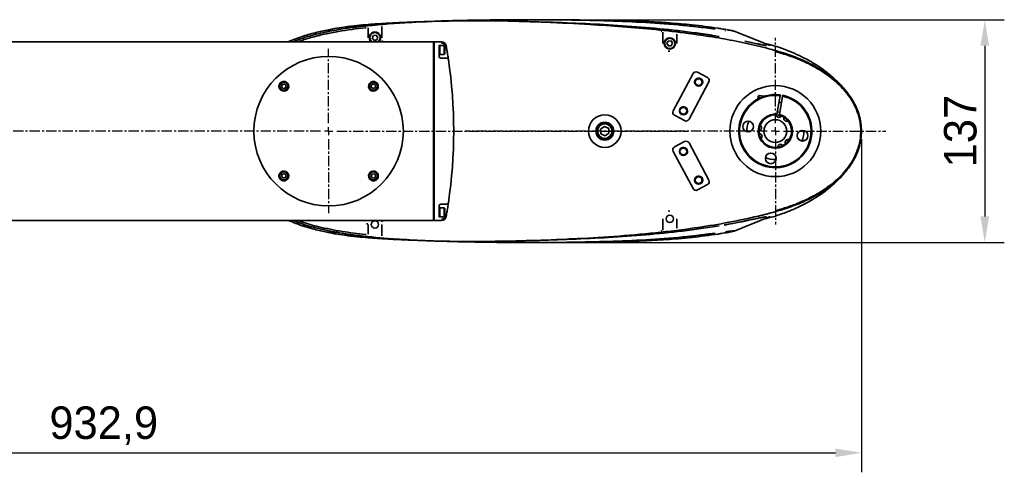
# Model space of a CAD drawing. Header units: millimetres. Extents: x -16 to 4241, y 0 to 4344.
# Tile 23 of 23: x 1677 to 2283, y 3622 to 3901. Entities that reach past the tile are written whole.
import ezdxf

# ---------------------------------------------------------------- set-up
doc = ezdxf.new("R2010")
doc.units = ezdxf.units.MM
doc.header["$PDSIZE"] = -1
doc.linetypes.add('CENTER', pattern=[10.16, 6.35, -1.27, 1.27, -1.27])
doc.layers.add('中心线层', color=4, linetype='CENTER')
doc.dimstyles.new('1比1', dxfattribs={"dimscale": 8, "dimtxt": 2.5, "dimasz": 2, "dimexe": 1.5, "dimexo": 0.625, "dimtad": 1, "dimtoh": 1, "dimdec": 1, "dimtxsty": 'Standard', "dimcen": 2.5, "dimclrd": 1, "dimclre": 1, "dimadec": 0, "dimazin": 0, "dimtfac": 1, "dimtdec": 1, "dimtmove": 0, "dimatfit": 3, "dimfxl": 1, "dimarcsym": 0})

# ---------------------------------------------------------------- blocks, each defined once
blk = doc.blocks.new('*D162')
at = {"color": 1, "lineweight": -2, "transparency": 16777216}
for p, q in [((2195.48, 3827.19), (2195.48, 3622.23)), ((1262.56, 3823.76), (1262.56, 3622.23)), ((1278.56, 3634.23), (2179.48, 3634.23))]:
    blk.add_line(p, q, dxfattribs=at)
at = {"color": 1, "transparency": 16777216}
for points in [[(1278.56, 3636.9), (1278.56, 3631.57), (1262.56, 3634.23)], [(2179.48, 3636.9), (2179.48, 3631.57), (2195.48, 3634.23)]]:
    blk.add_solid(points, dxfattribs=at)
at = {"layer": 'Defpoints', "color": 0, "transparency": 16777216}
for p in [(2195.48, 3832.19), (1262.56, 3828.76), (2195.48, 3634.23)]:
    blk.add_point(p, dxfattribs=at)
at = {"color": 0, "transparency": 16777216, "insert": (1729.02, 3650.9), "char_height": 20, "attachment_point": 5}
blk.add_mtext('932,9', dxfattribs=at)
blk = doc.blocks.new('*D163')
at = {"color": 1, "lineweight": -2, "transparency": 16777216}
for p, q in [((2012.98, 3900.7), (2283.42, 3900.7)), ((2271.42, 3884.7), (2271.42, 3779.69)), ((2012.98, 3763.69), (2283.42, 3763.69))]:
    blk.add_line(p, q, dxfattribs=at)
at = {"color": 1, "transparency": 16777216}
for points in [[(2268.75, 3884.7), (2274.09, 3884.7), (2271.42, 3900.7)], [(2268.75, 3779.69), (2274.09, 3779.69), (2271.42, 3763.69)]]:
    blk.add_solid(points, dxfattribs=at)
at = {"layer": 'Defpoints', "color": 0, "transparency": 16777216}
for p in [(2007.98, 3900.7), (2007.98, 3763.69), (2271.42, 3763.69)]:
    blk.add_point(p, dxfattribs=at)
at = {"color": 0, "transparency": 16777216, "insert": (2256.42, 3832.2), "char_height": 20, "attachment_point": 5, "rotation": 90}
blk.add_mtext('137', dxfattribs=at)

msp = doc.modelspace()

# ---------------------------------------------------------------- linework, layer by layer
at = {"color": 7, "linetype": 'Continuous', "lineweight": 35}
for p, q in [((1891.71, 3889.69), (1891.71, 3895.68)), ((1900.22, 3896.65), (1900.22, 3889.69)), ((2073.21, 3886.19), (2073.21, 3893.08)), ((2081.72, 3891.87), (2081.72, 3886.19)), ((2139.38, 3884.8), (2117.19, 3893.65)), ((1497.46, 3887.19), (1931.96, 3887.19)), ((1894.24, 3889.58), (1895, 3891.13)), ((1895.2, 3888.14), (1894.24, 3889.58)), ((1895, 3891.13), (1896.73, 3891.25)), ((1896.93, 3888.25), (1895.2, 3888.14)), ((1896.73, 3891.25), (1897.69, 3889.81)), ((1897.69, 3889.81), (1896.93, 3888.25)), ((1900.12, 3887.19), (1900.54, 3888.01)), ((1931.96, 3886.61), (1931.96, 3887.19)), ((1932.46, 3886.69), (1931.96, 3887.19)), ((1931.96, 3885), (1931.96, 3886.61)), ((1932.46, 3887.19), (1936.88, 3887.19)), ((1932.46, 3886.61), (1932.46, 3887.19)), ((1932.46, 3885), (1932.46, 3886.61)), ((2075.74, 3886.08), (2076.5, 3887.63)), ((2076.7, 3884.64), (2075.74, 3886.08)), ((2076.5, 3887.63), (2078.23, 3887.75)), ((2078.23, 3887.75), (2079.19, 3886.31)), ((2079.19, 3886.31), (2078.43, 3884.75)), ((1931.96, 3880.09), (1931.96, 3885)), ((1931.96, 3784.29), (1931.96, 3880.09)), ((1932.46, 3880.09), (1932.46, 3885)), ((1932.46, 3784.29), (1932.46, 3880.09)), ((1935.46, 3884.97), (1935.46, 3884.94)), ((1935.91, 3884.94), (1935.46, 3884.94)), ((1935.46, 3883.15), (1935.46, 3884.94)), ((1935.46, 3883.15), (1935.46, 3880.09)), ((1935.46, 3880.09), (1935.46, 3878.19)), ((1935.46, 3879.44), (1935.91, 3879.44)), ((1938.61, 3884.94), (1935.91, 3884.94)), ((1935.91, 3879.44), (1935.91, 3884.94)), ((1935.91, 3879.44), (1938.61, 3879.44)), ((1938.91, 3884.64), (1938.61, 3884.94)), ((1938.61, 3879.44), (1938.61, 3884.94)), ((1938.61, 3879.44), (1938.91, 3879.74)), ((1938.91, 3884.64), (1938.91, 3879.74)), ((1939.83, 3884.72), (1939.92, 3884.19)), ((2076.45, 3881.42), (2077.42, 3881.31)), ((2078.43, 3884.75), (2076.7, 3884.64)), ((2139.32, 3882.59), (2138.5, 3882.78)), ((1936.46, 3877.19), (1938.19, 3877.19)), ((2091.81, 3867.59), (2079.61, 3844.63)), ((2100.7, 3865.13), (2094.52, 3868.42)), ((1893.86, 3860.6), (1895.17, 3861.21)), ((1895.17, 3861.21), (1896.35, 3860.38)), ((2089.32, 3839.47), (2101.53, 3862.43)), ((1838.45, 3859.9), (1839.28, 3861.08)), ((1839.06, 3858.59), (1838.45, 3859.9)), ((1840.5, 3858.46), (1839.06, 3858.59)), ((1839.28, 3861.08), (1840.71, 3860.95)), ((1841.32, 3859.64), (1840.5, 3858.46)), ((1840.71, 3860.95), (1841.32, 3859.64)), ((1893.73, 3859.16), (1893.86, 3860.6)), ((1894.92, 3858.33), (1893.73, 3859.16)), ((1896.22, 3858.94), (1894.92, 3858.33)), ((1896.35, 3860.38), (1896.22, 3858.94)), ((2131.9, 3853.75), (2131.59, 3851.89)), ((2132.48, 3854.16), (2131.9, 3853.75)), ((2132.48, 3854.16), (2132.14, 3852.19)), ((2135.62, 3853.63), (2132.48, 3854.16)), ((2143.47, 3842.65), (2145.38, 3854)), ((2146.2, 3849.82), (2144.72, 3850.07)), ((2146.86, 3853.75), (2144.94, 3842.4)), ((2145.38, 3854), (2145.46, 3854.49)), ((2146.94, 3854.24), (2146.86, 3853.75)), ((2188.88, 3852.86), (2187.74, 3854.48)), ((2143.72, 3844.15), (2145.2, 3843.9)), ((2080.43, 3841.93), (2086.61, 3838.64)), ((2143.38, 3842.15), (2142.84, 3842.19)), ((2143.38, 3842.15), (2143.47, 3842.65)), ((2144.94, 3842.4), (2144.86, 3841.9)), ((2146.13, 3841.5), (2144.86, 3841.9)), ((2037.31, 3835.08), (2034.89, 3833.5)), ((2034.89, 3833.5), (2035.05, 3830.61)), ((2039.88, 3833.77), (2037.31, 3835.08)), ((2037.62, 3829.31), (2040.04, 3830.89)), ((2040.04, 3830.89), (2039.88, 3833.77)), ((2035.05, 3830.61), (2037.62, 3829.31)), ((2086.61, 3825.74), (2080.43, 3822.46)), ((2101.53, 3801.96), (2089.32, 3824.92)), ((2079.61, 3819.75), (2091.81, 3796.79)), ((2142.46, 3814.69), (2142.86, 3814.7)), ((2187.68, 3809.84), (2188.85, 3811.48)), ((1838.58, 3804.01), (1838.7, 3805.44)), ((1839.76, 3803.18), (1838.58, 3804.01)), ((1838.7, 3805.44), (1840.01, 3806.05)), ((1841.07, 3803.79), (1839.76, 3803.18)), ((1840.01, 3806.05), (1841.19, 3805.23)), ((1841.19, 3805.23), (1841.07, 3803.79)), ((1893.6, 3804.74), (1894.43, 3805.92)), ((1894.21, 3803.43), (1893.6, 3804.74)), ((1895.65, 3803.31), (1894.21, 3803.43)), ((1894.43, 3805.92), (1895.87, 3805.8)), ((1896.48, 3804.49), (1895.65, 3803.31)), ((1895.87, 3805.8), (1896.48, 3804.49)), ((2094.52, 3795.97), (2100.7, 3799.25)), ((1931.96, 3779.39), (1931.96, 3784.29)), ((1932.46, 3779.39), (1932.46, 3784.29)), ((1935.46, 3786.19), (1935.46, 3784.29)), ((1935.91, 3784.94), (1935.46, 3784.94)), ((1935.46, 3784.29), (1935.46, 3781.23)), ((1938.61, 3784.94), (1935.91, 3784.94)), ((1935.91, 3779.44), (1935.91, 3784.94)), ((1938.19, 3787.19), (1936.46, 3787.19)), ((1938.91, 3784.64), (1938.61, 3784.94)), ((1938.61, 3779.44), (1938.61, 3784.94)), ((1938.91, 3784.64), (1938.91, 3779.74)), ((2077.46, 3783.07), (2076.4, 3782.95)), ((1931.96, 3777.19), (1497.46, 3777.19)), ((1842.71, 3777.19), (1842.92, 3777.09)), ((1900.54, 3776.37), (1900.07, 3777.19)), ((1931.96, 3777.78), (1931.96, 3779.39)), ((1931.96, 3777.19), (1931.96, 3777.78)), ((1931.96, 3777.19), (1932.46, 3777.69)), ((1932.46, 3777.78), (1932.46, 3779.39)), ((1932.46, 3777.19), (1932.46, 3777.78)), ((1936.88, 3777.19), (1932.46, 3777.19)), ((1935.46, 3779.44), (1935.46, 3781.23)), ((1935.46, 3779.44), (1935.91, 3779.44)), ((1935.46, 3779.44), (1935.46, 3779.41)), ((1935.91, 3779.44), (1938.61, 3779.44)), ((1938.61, 3779.44), (1938.91, 3779.74)), ((1939.92, 3780.2), (1939.83, 3779.67)), ((2073.21, 3771.29), (2073.21, 3778.19)), ((2081.72, 3778.19), (2081.72, 3772.5)), ((2117.19, 3770.73), (2139.38, 3779.58)), ((2138.44, 3781.59), (2139.32, 3781.8)), ((1891.2, 3775.64), (1891.14, 3774.69)), ((1891.71, 3768.69), (1891.71, 3774.69)), ((1900.22, 3774.69), (1900.22, 3767.72))]:
    msp.add_line(p, q, dxfattribs=at)
at = {"color": 7, "linetype": 'Continuous', "lineweight": 35, "flags": 128}
for points in [[(2143.38, 3842.15), (2144.36, 3842.01), (2144.86, 3841.9)], [(1890.22, 3768.54), (1890.43, 3768.54), (1890.62, 3768.58)]]:
    msp.add_lwpolyline(points, dxfattribs=at)
at = {"color": 7, "linetype": 'Continuous', "lineweight": 35}
for centre, radius in [((2077.46, 3886.19), 3.5), ((2077.46, 3886.19), 3.15), ((1867.46, 3832.19), 46), ((1839.89, 3859.77), 2.75), ((1839.89, 3859.77), 2.45), ((1895.04, 3859.77), 2.75), ((1895.04, 3859.77), 2.45), ((2095.26, 3862.36), 2.5), ((2095.26, 3862.36), 2.1), ((2142.46, 3832.19), 28), ((2085.87, 3844.7), 2.5), ((2085.87, 3844.7), 2.1), ((2037.46, 3832.19), 10), ((2037.46, 3832.19), 5.5), ((2037.46, 3832.19), 5), ((2125.7, 3835.02), 3.3), ((2142.46, 3832.19), 7), ((2037.46, 3832.19), 4.5), ((2159.23, 3829.37), 3.3), ((2085.87, 3819.68), 2.5), ((2085.87, 3819.68), 2.1), ((2139.64, 3815.43), 3.3), ((1839.89, 3804.62), 2.75), ((1839.89, 3804.62), 2.45), ((1895.04, 3804.62), 2.75), ((1895.04, 3804.62), 2.45), ((2095.26, 3802.03), 2.5), ((2095.26, 3802.03), 2.1), ((1895.96, 3774.69), 2.25), ((2077.46, 3778.19), 2.25)]:
    msp.add_circle(centre, radius, dxfattribs=at)
for centre, radius, start, end in [((1890.32, 3894.83), 1, 71.60348, 96.07609), ((1895.96, 3889.69), 3.5, 314.41531, 225.58469), ((1895.96, 3889.69), 3.15, 307.472, 232.528), ((2071.99, 3892.65), 1, 59.64716, 83.89113), ((1936.88, 3884.19), 3, 10.08356, 90), ((1644.46, 3832.19), 300, 9.91521, 9.98084), ((1644.46, 3832.19), 300, 9.62646, 9.91521), ((1936.46, 3878.19), 1, 180, 270), ((1940.21, 3876.19), 1, 8.46222, 90), ((1644.46, 3832.19), 300, 351.53778, 8.46222), ((2093.58, 3866.65), 2, 62, 152), ((1839.89, 3859.77), 3, 192.95804, 77.04196), ((1895.04, 3859.77), 3, 102.95804, 347.04196), ((2095.26, 3862.36), 2.5, 0, 130.99498), ((2095.26, 3862.36), 2.1, 0, 130.99498), ((2095.26, 3862.36), 2.1, 310.99498, 0), ((2095.26, 3862.36), 2.5, 310.99498, 0), ((2099.76, 3863.37), 2, 332, 62), ((2142.46, 3832.19), 22.5, 82.3414, 78.52097), ((2142.46, 3832.19), 22, 82.38483, 78.47754), ((2081.37, 3843.7), 2, 152, 242), ((2085.87, 3844.7), 2.5, 0, 130.99498), ((2085.87, 3844.7), 2.1, 0, 130.99498), ((2085.87, 3844.7), 2.1, 310.99498, 0), ((2085.87, 3844.7), 2.5, 310.99498, 0), ((2087.55, 3840.41), 2, 242, 332), ((2142.46, 3832.19), 17.5, 159.57945, 181.28292), ((2142.46, 3832.19), 10.5, 84.52723, 76.33514), ((2142.46, 3832.19), 10, 87.83517, 158.47489), ((2144.62, 3842.47), 1.8, 189.06367, 327.24646), ((2142.46, 3832.19), 10, 57.8351, 68.47495), ((2149.47, 3840.01), 1.8, 159.0636, 297.24639), ((2142.46, 3832.19), 10, 38.47488, 57.8351), ((2142.46, 3832.19), 10, 327.83517, 38.47488), ((2142.46, 3832.19), 10, 177.8351, 188.47496), ((2142.46, 3832.19), 10, 158.47489, 177.8351), ((2132.19, 3834.35), 1.8, 279.0636, 57.24639), ((2142.46, 3832.19), 17.5, 339.57945, 1.28292), ((2087.55, 3823.98), 2, 28, 118), ((2142.46, 3832.19), 10, 188.47496, 207.83517), ((2132.49, 3828.92), 1.8, 309.06367, 87.24646), ((2142.46, 3832.19), 10, 207.83517, 278.47489), ((2150.29, 3825.19), 1.8, 69.06367, 207.24646), ((2142.46, 3832.19), 10, 308.47496, 327.83517), ((2081.37, 3820.69), 2, 118, 208), ((2085.87, 3819.68), 2.5, 0, 130.99498), ((2085.87, 3819.68), 2.1, 0, 130.99498), ((2085.87, 3819.68), 2.1, 310.99498, 0), ((2085.87, 3819.68), 2.5, 310.99498, 0), ((2145.74, 3822.22), 1.8, 39.0636, 177.24639), ((2142.46, 3832.19), 10, 278.47489, 297.83511), ((2142.46, 3832.19), 10, 297.8351, 308.47496), ((2142.46, 3832.19), 17.5, 249.57945, 270), ((1839.89, 3804.62), 3, 282.95804, 167.04196), ((1895.04, 3804.62), 3, 12.95804, 257.04196), ((2095.26, 3802.03), 2.5, 0, 130.99498), ((2095.26, 3802.03), 2.1, 0, 130.99498), ((2095.26, 3802.03), 2.1, 310.99498, 0), ((2095.26, 3802.03), 2.5, 310.99498, 0), ((2099.76, 3801.02), 2, 298, 28), ((2093.58, 3797.73), 2, 208, 298), ((1936.46, 3786.19), 1, 90, 180), ((1940.21, 3788.19), 1, 270, 351.53778), ((1936.88, 3780.19), 3, 270, 349.91644), ((1644.46, 3832.19), 300, 350.01916, 350.08479), ((1644.46, 3832.19), 300, 350.08479, 350.37354), ((2071.99, 3771.72), 1, 276.10886, 300.28763)]:
    msp.add_arc(centre, radius, start, end, dxfattribs=at)
for centre, start_param, end_param in [((1934.46, 3884.97), 4.712389, 4.909785), ((1934.46, 3779.41), 4.514993, 4.712389)]:
    msp.add_ellipse(centre, major_axis=(0, 1.06), ratio=0.944263, start_param=start_param, end_param=end_param, dxfattribs=at)
for points, knots in [([(2195.48, 3832.18), (2195.37, 3834.21), (2195.15, 3838.27), (2193.5, 3844.16), (2190.98, 3849.69), (2187.66, 3854.84), (2183.66, 3859.56), (2179.1, 3863.84), (2173.19, 3868.39), (2165.77, 3872.9), (2156.79, 3877.08), (2145.86, 3880.93), (2133.06, 3884.43), (2118.44, 3887.64), (2103.69, 3890.21), (2087.12, 3892.62), (2068.73, 3894.78), (2048.52, 3896.53), (2026.1, 3897.99), (2001.5, 3899.26), (1974.7, 3900.1), (1947.89, 3900.21), (1921.1, 3899.4), (1899.55, 3897.87), (1883.24, 3896.13), (1872.13, 3894.51), (1861.15, 3892.21), (1852.26, 3889.86), (1847.22, 3887.83), (1845.64, 3887.19)], [0, 0, 0, 0, 0.016112, 0.032233, 0.048255, 0.06429, 0.080788, 0.097349, 0.113878, 0.140019, 0.166262, 0.192463, 0.232073, 0.271729, 0.311425, 0.351087, 0.404854, 0.458637, 0.512417, 0.583446, 0.654537, 0.725609, 0.796623, 0.867588, 0.897273, 0.927079, 0.956838, 0.986466, 1, 1, 1, 1]), ([(1930.29, 3899.72), (1928.95, 3899.67), (1926.34, 3899.59), (1922.67, 3899.46), (1919.45, 3899.33), (1916.8, 3899.22), (1914.58, 3899.13), (1912.54, 3899.04), (1909.98, 3898.92), (1906.7, 3898.76), (1902.5, 3898.54), (1897.41, 3898.23), (1891.42, 3897.81), (1884.55, 3897.18), (1877.66, 3896.41), (1873.09, 3895.64), (1871.1, 3895.3)], [0, 0, 0, 0, 0.06505, 0.126327, 0.178825, 0.222707, 0.258264, 0.292407, 0.333635, 0.389964, 0.461374, 0.547844, 0.649355, 0.76592, 0.897642, 1, 1, 1, 1]), ([(1878.04, 3895.92), (1877.99, 3895.91), (1877.9, 3895.9), (1877.78, 3895.89), (1877.7, 3895.88), (1877.66, 3895.87), (1877.66, 3895.87), (1877.66, 3895.87), (1877.68, 3895.88), (1877.72, 3895.89), (1877.8, 3895.9), (1877.92, 3895.92), (1878.19, 3895.96), (1879.14, 3896.1), (1880.8, 3896.33), (1883.05, 3896.61), (1885.04, 3896.83), (1886.71, 3897), (1888.61, 3897.19), (1891.09, 3897.44), (1895.68, 3897.86), (1903.92, 3898.48), (1916.25, 3899.22), (1925.95, 3899.56), (1931.06, 3899.74)], [0, 0, 0, 0, 0.003311, 0.005547, 0.007616, 0.008437, 0.008979, 0.00952, 0.010349, 0.01117, 0.013266, 0.015399, 0.018708, 0.02974, 0.070222, 0.112258, 0.154348, 0.181686, 0.208931, 0.263035, 0.317443, 0.464482, 0.718108, 1, 1, 1, 1]), ([(2105.39, 3894.97), (2103.5, 3895.22), (2099.72, 3895.72), (2092.13, 3896.63), (2078.86, 3897.97), (2059.86, 3899.3), (2037.02, 3900.18), (2014.15, 3900.64), (1989.61, 3900.81), (1963.42, 3900.62), (1937.71, 3900.07), (1916.86, 3899.25), (1903.01, 3898.42), (1895.26, 3897.82), (1890.95, 3897.43), (1887.98, 3897.13), (1885.46, 3896.88), (1883.06, 3896.61), (1880.81, 3896.33), (1879.14, 3896.1), (1878.2, 3895.96), (1877.95, 3895.92), (1877.89, 3895.91), (1877.89, 3895.91)], [0, 0, 0, 0, 0.025085, 0.050196, 0.100435, 0.20055, 0.300677, 0.401021, 0.501365, 0.623404, 0.745472, 0.839527, 0.897748, 0.928141, 0.941505, 0.954903, 0.966825, 0.976702, 0.986882, 0.996529, 0.999158, 0.999947, 1, 1, 1, 1]), ([(1920.15, 3899.15), (1918.3, 3899.09), (1914.06, 3898.96), (1907.41, 3898.56), (1902.6, 3898.24), (1897.02, 3897.82), (1893.81, 3897.55), (1888.41, 3897.02), (1886.16, 3896.79), (1883.14, 3896.43), (1881.43, 3896.23), (1879.52, 3895.96), (1878.45, 3895.8), (1878.18, 3895.76)], [0, 0, 0, 0, 0.130983, 0.302068, 0.473214, 0.473262, 0.700436, 0.702131, 0.858386, 0.861726, 0.919949, 0.980261, 1, 1, 1, 1]), ([(1936.34, 3899.95), (1936.58, 3899.96), (1945.84, 3900.33), (1964.15, 3900.61), (1989.84, 3900.81), (2014.12, 3900.69), (2036.99, 3900.29), (2059.84, 3899.36), (2077.58, 3898.11), (2090.23, 3896.87), (2097.82, 3896.01), (2102.86, 3895.35), (2105.38, 3895.02)], [0, 0, 0, 0, 0.00421, 0.164333, 0.324457, 0.459532, 0.59464, 0.729703, 0.864718, 0.909829, 0.954942, 1, 1, 1, 1]), ([(1986.19, 3899.63), (1988.86, 3899.59), (1999.14, 3899.43), (2017.02, 3898.76), (2039.85, 3897.71), (2062.64, 3896.09), (2085.37, 3893.91), (2100.42, 3891.64), (2107.93, 3890.51)], [0, 0, 0, 0, 0.065434, 0.252432, 0.439474, 0.62646, 0.813383, 1, 1, 1, 1]), ([(2077.49, 3898.8), (2076.62, 3898.87), (2074.12, 3899.05), (2070.35, 3899.27), (2066.56, 3899.48), (2063.71, 3899.61), (2061.4, 3899.72), (2059.08, 3899.81), (2056.3, 3899.92), (2052.89, 3900.04), (2048.86, 3900.16), (2044.17, 3900.27), (2039.12, 3900.37), (2033.98, 3900.46), (2029.01, 3900.52), (2024.22, 3900.57), (2019.83, 3900.61), (2016.03, 3900.64), (2012.99, 3900.67), (2010.38, 3900.68), (2007.65, 3900.7), (2004.42, 3900.71), (2000.18, 3900.72), (1996.94, 3900.73), (1994.96, 3900.73), (1994.89, 3900.73)], [0, 0, 0, 0, 0.030217, 0.08654, 0.130238, 0.161343, 0.185226, 0.210621, 0.243725, 0.284599, 0.333294, 0.389656, 0.454549, 0.51808, 0.580352, 0.641463, 0.7012, 0.752273, 0.789629, 0.817926, 0.849495, 0.887365, 0.931689, 0.997579, 1, 1, 1, 1]), ([(2107.93, 3890.46), (2100.41, 3891.6), (2085.37, 3893.87), (2062.65, 3896.02), (2034.78, 3897.95), (2014.46, 3898.69), (2001.75, 3899.16)], [0, 0, 0, 0, 0.213851, 0.427888, 0.64195, 1, 1, 1, 1]), ([(2107.2, 3895.52), (2101.84, 3896.28), (2092.07, 3897.68), (2082.02, 3898.42), (2077.49, 3898.76)], [0, 0, 0, 0, 0.549299, 1, 1, 1, 1]), ([(1869.12, 3894.85), (1868.93, 3894.83), (1865.98, 3894.35), (1860.14, 3893.04), (1851.46, 3890.72), (1845.72, 3888.43), (1842.77, 3887.24)], [0, 0, 0, 0, 0.02047, 0.326935, 0.65299, 1, 1, 1, 1]), ([(1848.48, 3887.19), (1851.16, 3888.08), (1856.59, 3889.88), (1864.98, 3891.91), (1876.19, 3894.11), (1884.65, 3895.15), (1890.22, 3895.83)], [0, 0, 0, 0, 0.198128, 0.401986, 0.605883, 1, 1, 1, 1]), ([(1869.12, 3894.85), (1869.51, 3894.97), (1870.38, 3895.24), (1871.55, 3895.47), (1872.44, 3895.52), (1872.51, 3895.53)], [0, 0, 0, 0, 0.423744, 0.95345, 1, 1, 1, 1]), ([(2111.11, 3894.88), (2110.47, 3894.99), (2109.2, 3895.2), (2107.87, 3895.41), (2107.2, 3895.52)], [0, 0, 0, 0, 0.500486, 1, 1, 1, 1]), ([(2112.41, 3894.65), (2112.2, 3894.69), (2111.77, 3894.76), (2111.33, 3894.84), (2111.11, 3894.88)], [0, 0, 0, 0, 0.500232, 1, 1, 1, 1]), ([(2111.85, 3894.14), (2111.72, 3894.15), (2111.58, 3894.17), (2111.43, 3894.19), (2111.41, 3894.19)], [0, 0, 0, 0, 0.862053, 1, 1, 1, 1]), ([(2117.2, 3893.64), (2117.1, 3893.67), (2116.83, 3893.75), (2116.1, 3893.92), (2115.02, 3894.16), (2113.91, 3894.37), (2113.12, 3894.52), (2112.84, 3894.57)], [0, 0, 0, 0, 0.127074, 0.351518, 0.580631, 0.851122, 1, 1, 1, 1]), ([(2117.05, 3893.68), (2117.08, 3893.67), (2117.18, 3893.65), (2117.19, 3893.64), (2117.2, 3893.63)], [0, 0, 0, 0, 0.358891, 1, 1, 1, 1]), ([(1842.92, 3887.3), (1842.9, 3887.3), (1842.84, 3887.29), (1842.8, 3887.25), (1842.77, 3887.23)], [0, 0, 0, 0, 0.320341, 1, 1, 1, 1]), ([(1937.01, 3886.35), (1937.35, 3886.32), (1938.02, 3886.26), (1938.91, 3885.75), (1939.59, 3885), (1939.89, 3884.31), (1939.97, 3883.91), (1939.98, 3883.85)], [0, 0, 0, 0, 0.237122, 0.473399, 0.711692, 0.954025, 1, 1, 1, 1]), ([(2123.74, 3887.53), (2124.99, 3887.27), (2127.5, 3886.74), (2130.78, 3886.05), (2133.52, 3885.49), (2135.46, 3885.1), (2136.5, 3884.91), (2136.91, 3884.84)], [0, 0, 0, 0, 0.262232, 0.529975, 0.705338, 0.884828, 1, 1, 1, 1]), ([(2136.95, 3884.82), (2136.54, 3884.89), (2135.51, 3885.08), (2133.58, 3885.46), (2130.86, 3886.02), (2127.55, 3886.71), (2125.02, 3887.23), (2123.74, 3887.5)], [0, 0, 0, 0, 0.115249, 0.290375, 0.470181, 0.73188, 1, 1, 1, 1]), ([(2187.49, 3854.83), (2187.29, 3855.11), (2186.52, 3856.21), (2185.01, 3858.04), (2183.18, 3860.13), (2181.38, 3862.01), (2179.73, 3863.63), (2177.66, 3865.52), (2175, 3867.76), (2171.25, 3870.6), (2167.09, 3873.37), (2162.59, 3876), (2158.43, 3878.14), (2155.2, 3879.64), (2152.18, 3880.94), (2148.73, 3882.31), (2144.23, 3883.9), (2139.66, 3885.33), (2136.57, 3886.1), (2135.41, 3886.38)], [0, 0, 0, 0, 0.02469, 0.096514, 0.152423, 0.19286, 0.227366, 0.262509, 0.336245, 0.418783, 0.505698, 0.587772, 0.660119, 0.720448, 0.757966, 0.808987, 0.873733, 0.952605, 1, 1, 1, 1]), ([(1940.24, 3882.36), (1940.35, 3881.68), (1940.58, 3880.31), (1940.87, 3878.49), (1941.08, 3877.13), (1941.18, 3876.43), (1941.19, 3876.37), (1941.2, 3876.34)], [0, 0, 0, 0, 0.218544, 0.436999, 0.653535, 0.86724, 1, 1, 1, 1]), ([(2156.69, 3876.95), (2156.58, 3877), (2155.56, 3877.46), (2153.58, 3878.18), (2150.77, 3879.21), (2147.92, 3880.15), (2145.16, 3881), (2142.29, 3881.8), (2140.37, 3882.31), (2139.32, 3882.59)], [0, 0, 0, 0, 0.020648, 0.182305, 0.346796, 0.511255, 0.673989, 0.821398, 1, 1, 1, 1]), ([(2142.55, 3881.15), (2145.35, 3880.33), (2150.96, 3878.7), (2159.12, 3875.5), (2166.99, 3871.64), (2172.45, 3868.22), (2176.95, 3864.92), (2180.62, 3861.88), (2184.98, 3857.43), (2188.79, 3852.48), (2191.86, 3847.02), (2193.75, 3841.93), (2194.7, 3837.47), (2195.02, 3834.47), (2195.05, 3832.71), (2195.06, 3832.18)], [0, 0, 0, 0, 0.113673, 0.227759, 0.341583, 0.454898, 0.478408, 0.559212, 0.640198, 0.720828, 0.802003, 0.883099, 0.931328, 0.979552, 1, 1, 1, 1]), ([(1938.19, 3877.19), (1938.34, 3877.19), (1938.72, 3877.19), (1939.29, 3877.19), (1939.8, 3877.19), (1940.14, 3877.19), (1940.19, 3877.19), (1940.21, 3877.19)], [0, 0, 0, 0, 0.148777, 0.363742, 0.5765, 0.788232, 1, 1, 1, 1]), ([(1837.27, 3861.23), (1837.22, 3861.14), (1837.01, 3860.74), (1836.84, 3860.03), (1836.92, 3859.39), (1836.96, 3859.1)], [0, 0, 0, 0, 0.150069, 0.616115, 1, 1, 1, 1]), ([(1838.42, 3862.39), (1838.38, 3862.37), (1838.13, 3862.22), (1837.68, 3861.87), (1837.41, 3861.45), (1837.27, 3861.23)], [0, 0, 0, 0, 0.081559, 0.540661, 1, 1, 1, 1]), ([(1840.56, 3862.69), (1840.29, 3862.74), (1839.98, 3862.78), (1839.38, 3862.74), (1838.93, 3862.65), (1838.55, 3862.45), (1838.42, 3862.39)], [0, 0, 0, 0, 0.361408, 0.406633, 0.810418, 1, 1, 1, 1]), ([(1896.51, 3862.39), (1896.41, 3862.44), (1896.01, 3862.64), (1895.3, 3862.82), (1894.66, 3862.73), (1894.37, 3862.69)], [0, 0, 0, 0, 0.150069, 0.616115, 1, 1, 1, 1]), ([(1897.66, 3861.23), (1897.64, 3861.27), (1897.49, 3861.52), (1897.14, 3861.97), (1896.72, 3862.25), (1896.51, 3862.39)], [0, 0, 0, 0, 0.081559, 0.540661, 1, 1, 1, 1]), ([(1897.96, 3859.1), (1898.01, 3859.37), (1898.05, 3859.68), (1898.01, 3860.27), (1897.92, 3860.73), (1897.72, 3861.11), (1897.66, 3861.23)], [0, 0, 0, 0, 0.361408, 0.406633, 0.810418, 1, 1, 1, 1]), ([(2195.48, 3832.19), (2195.41, 3833.86), (2195.26, 3837.22), (2194.24, 3841.59), (2192.96, 3845.29), (2191.56, 3848.36), (2190.2, 3850.9), (2189.19, 3852.34), (2188.83, 3852.83)], [0, 0, 0, 0, 0.227537, 0.457786, 0.608078, 0.760872, 0.917292, 1, 1, 1, 1]), ([(1845.63, 3777.19), (1847.27, 3776.53), (1852.42, 3774.46), (1861.49, 3772.1), (1872.62, 3769.81), (1886.82, 3767.77), (1904.05, 3766.02), (1924.31, 3764.78), (1944.61, 3764.25), (1964.92, 3764.25), (1987.03, 3764.69), (2010.96, 3765.48), (2036.68, 3766.83), (2062.35, 3768.88), (2085.76, 3771.51), (2106.87, 3774.68), (2122.82, 3777.82), (2135.83, 3780.81), (2145.91, 3783.53), (2155.78, 3786.9), (2164.74, 3790.95), (2172.7, 3795.63), (2178.86, 3800.27), (2183.75, 3804.94), (2187.52, 3809.38), (2190.79, 3814.34), (2193.35, 3819.83), (2195.13, 3825.85), (2195.36, 3830.05), (2195.48, 3832.18)], [0, 0, 0, 0, 0.0140389, 0.0441365, 0.0743156, 0.1044187, 0.1581619, 0.2119411, 0.2657664, 0.3196077, 0.3734029, 0.4416573, 0.509934, 0.5781887, 0.6464134, 0.6971737, 0.7479287, 0.7755835, 0.8032964, 0.8309188, 0.8584496, 0.881334, 0.9041999, 0.9195967, 0.9350299, 0.9503963, 0.9667144, 0.9830187, 1, 1, 1, 1]), ([(2195.06, 3832.18), (2195.04, 3831.47), (2195, 3829.35), (2194.53, 3825.85), (2193.3, 3821), (2191.04, 3815.67), (2187.69, 3810.33), (2183.82, 3805.67), (2179.63, 3801.62), (2174.59, 3797.59), (2168.64, 3793.71), (2161.77, 3790.1), (2154.63, 3787.06), (2148.19, 3784.82), (2144.13, 3783.67), (2142.55, 3783.22)], [0, 0, 0, 0, 0.027687, 0.082534, 0.137393, 0.222085, 0.30687, 0.382211, 0.457816, 0.533281, 0.633644, 0.734394, 0.835327, 0.935941, 1, 1, 1, 1]), ([(2188.81, 3811.51), (2189.16, 3812.01), (2190.51, 3813.91), (2192.32, 3817.49), (2194.12, 3822.23), (2195.26, 3827.15), (2195.41, 3830.52), (2195.48, 3832.19)], [0, 0, 0, 0, 0.08362, 0.316558, 0.54258, 0.772649, 1, 1, 1, 1]), ([(2135.38, 3777.99), (2136.43, 3778.25), (2139.29, 3778.95), (2143.51, 3780.25), (2147.7, 3781.69), (2150.88, 3782.91), (2153.39, 3783.95), (2157.2, 3785.63), (2162.19, 3788.12), (2167.74, 3791.41), (2172.29, 3794.53), (2175.2, 3796.8), (2177.15, 3798.45), (2178.21, 3799.37), (2179.44, 3800.5), (2180.88, 3801.87), (2182.65, 3803.67), (2184.66, 3805.92), (2186.27, 3807.83), (2187.1, 3809.03), (2187.29, 3809.29)], [0, 0, 0, 0, 0.042433, 0.115873, 0.175537, 0.222163, 0.261739, 0.300356, 0.410319, 0.51197, 0.604509, 0.69161, 0.714216, 0.737208, 0.763151, 0.800078, 0.848583, 0.908595, 0.979963, 1, 1, 1, 1]), ([(1836.96, 3805.29), (1836.92, 3805.01), (1836.87, 3804.71), (1836.91, 3804.11), (1837.01, 3803.66), (1837.21, 3803.27), (1837.27, 3803.15)], [0, 0, 0, 0, 0.361408, 0.406633, 0.810418, 1, 1, 1, 1]), ([(1837.27, 3803.15), (1837.29, 3803.11), (1837.44, 3802.86), (1837.79, 3802.41), (1838.21, 3802.14), (1838.42, 3802)], [0, 0, 0, 0, 0.081559, 0.540661, 1, 1, 1, 1]), ([(1838.42, 3802), (1838.52, 3801.95), (1838.92, 3801.74), (1839.63, 3801.56), (1840.27, 3801.65), (1840.56, 3801.69)], [0, 0, 0, 0, 0.150069, 0.616115, 1, 1, 1, 1]), ([(1894.37, 3801.69), (1894.64, 3801.65), (1894.95, 3801.6), (1895.54, 3801.64), (1896, 3801.74), (1896.38, 3801.94), (1896.51, 3802)], [0, 0, 0, 0, 0.361408, 0.406633, 0.810418, 1, 1, 1, 1]), ([(1896.51, 3802), (1896.54, 3802.02), (1896.79, 3802.16), (1897.24, 3802.52), (1897.52, 3802.94), (1897.66, 3803.15)], [0, 0, 0, 0, 0.081559, 0.540661, 1, 1, 1, 1]), ([(1897.66, 3803.15), (1897.71, 3803.25), (1897.91, 3803.65), (1898.09, 3804.35), (1898, 3805), (1897.96, 3805.29)], [0, 0, 0, 0, 0.150069, 0.616115, 1, 1, 1, 1]), ([(1940.21, 3787.19), (1940.2, 3787.19), (1940.18, 3787.19), (1939.94, 3787.19), (1939.48, 3787.19), (1938.87, 3787.19), (1938.42, 3787.19), (1938.19, 3787.19)], [0, 0, 0, 0, 0.133678, 0.347988, 0.564582, 0.78231, 1, 1, 1, 1]), ([(1941.2, 3788.05), (1941.19, 3787.98), (1941.17, 3787.85), (1941.02, 3786.83), (1940.78, 3785.33), (1940.51, 3783.63), (1940.32, 3782.49), (1940.24, 3782.03)], [0, 0, 0, 0, 0.211182, 0.422478, 0.634943, 0.849858, 1, 1, 1, 1]), ([(1842.7, 3777.26), (1845.1, 3776.25), (1850.26, 3774.08), (1858.31, 3771.8), (1864.75, 3770.28), (1868.34, 3769.68), (1869.19, 3769.53)], [0, 0, 0, 0, 0.2823567, 0.6057568, 0.9055934, 1, 1, 1, 1]), ([(1890.22, 3768.54), (1885.38, 3769.12), (1875.69, 3770.28), (1862.54, 3772.99), (1853.5, 3775.29), (1849.39, 3776.92), (1848.7, 3777.19)], [0, 0, 0, 0, 0.3436505, 0.6885658, 0.9473051, 1, 1, 1, 1]), ([(1939.98, 3780.54), (1939.89, 3780.2), (1939.7, 3779.53), (1939.02, 3778.72), (1938.14, 3778.19), (1937.43, 3778.04), (1937.06, 3778.03), (1937.01, 3778.03)], [0, 0, 0, 0, 0.245522, 0.491694, 0.736396, 0.967736, 1, 1, 1, 1]), ([(2110.88, 3774.43), (2112.67, 3774.75), (2115.72, 3775.29), (2120, 3776.12), (2122.49, 3776.63), (2123.74, 3776.89)], [0, 0, 0, 0, 0.4173855, 0.7086566, 1, 1, 1, 1]), ([(2123.74, 3776.85), (2122.5, 3776.59), (2120.01, 3776.08), (2115.72, 3775.24), (2112.68, 3774.7), (2110.88, 3774.38)], [0, 0, 0, 0, 0.291114, 0.582479, 1, 1, 1, 1]), ([(2123.74, 3776.89), (2124.83, 3777.11), (2127.01, 3777.57), (2130.06, 3778.2), (2132.83, 3778.77), (2135.13, 3779.23), (2136.39, 3779.46), (2136.95, 3779.57)], [0, 0, 0, 0, 0.227473, 0.458272, 0.649133, 0.844625, 1, 1, 1, 1]), ([(2136.91, 3779.55), (2136.3, 3779.43), (2135.06, 3779.2), (2132.59, 3778.7), (2129.61, 3778.09), (2126.53, 3777.44), (2124.55, 3777.02), (2123.74, 3776.85)], [0, 0, 0, 0, 0.169139, 0.343948, 0.583279, 0.829204, 1, 1, 1, 1]), ([(1872.36, 3769.33), (1871.82, 3769.42), (1870.72, 3769.61), (1869.34, 3769.86), (1868.38, 3770.05), (1867.94, 3770.14), (1867.75, 3770.18), (1867.67, 3770.19), (1867.63, 3770.2), (1867.62, 3770.21), (1867.61, 3770.21), (1867.61, 3770.22)], [0, 0, 0, 0, 0.3216623, 0.6449482, 0.8065724, 0.8874582, 0.9172767, 0.9301504, 0.9431495, 0.9549696, 1, 1, 1, 1]), ([(1867.61, 3770.22), (1867.61, 3770.21), (1867.62, 3770.21), (1867.62, 3770.21), (1867.63, 3770.2), (1867.67, 3770.19), (1867.75, 3770.18), (1867.94, 3770.14), (1868.38, 3770.05), (1869.34, 3769.86), (1870.72, 3769.61), (1871.82, 3769.42), (1872.37, 3769.33)], [0, 0, 0, 0, 0.004422, 0.045025, 0.056841, 0.069836, 0.082706, 0.112519, 0.193392, 0.354994, 0.678239, 1, 1, 1, 1]), ([(1989.17, 3764.81), (1990.84, 3764.84), (2000.13, 3764.99), (2017.02, 3765.64), (2039.85, 3766.69), (2062.64, 3768.33), (2085.37, 3770.52), (2100.41, 3772.79), (2107.93, 3773.92)], [0, 0, 0, 0, 0.042124, 0.2337884, 0.4254973, 0.6171498, 0.8087374, 1, 1, 1, 1]), ([(2107.93, 3773.87), (2100.42, 3772.74), (2085.38, 3770.46), (2062.65, 3768.34), (2039.36, 3766.69), (2023.62, 3766.11), (2015.49, 3765.81)], [0, 0, 0, 0, 0.245548, 0.491295, 0.737071, 1, 1, 1, 1]), ([(2112.41, 3769.73), (2113.04, 3769.85), (2114.3, 3770.08), (2115.96, 3770.42), (2117.06, 3770.69), (2117.45, 3770.84), (2117.21, 3770.89), (2116.29, 3770.81), (2114.52, 3770.61), (2112.85, 3770.38), (2111.85, 3770.25)], [0, 0, 0, 0, 0.135019, 0.272612, 0.416184, 0.503496, 0.598678, 0.693416, 0.816446, 1, 1, 1, 1]), ([(2112.74, 3769.8), (2112.94, 3769.83), (2113.67, 3769.96), (2114.79, 3770.18), (2115.93, 3770.42), (2116.62, 3770.58), (2116.83, 3770.64), (2116.85, 3770.65)], [0, 0, 0, 0, 0.118994, 0.433147, 0.71863, 0.965968, 1, 1, 1, 1]), ([(2117.28, 3770.78), (2117.26, 3770.77), (2117.24, 3770.75), (2117.12, 3770.72), (2117.09, 3770.72)], [0, 0, 0, 0, 0.771999, 1, 1, 1, 1]), ([(1871.11, 3769.06), (1870.84, 3769.1), (1870.06, 3769.21), (1869.53, 3769.39), (1869.19, 3769.51)], [0, 0, 0, 0, 0.34624, 1, 1, 1, 1]), ([(1871.12, 3769.08), (1873.19, 3768.73), (1877.84, 3767.94), (1884.74, 3767.18), (1891.39, 3766.58), (1896.9, 3766.18), (1901.28, 3765.92), (1904.47, 3765.74), (1906.65, 3765.63), (1908.12, 3765.56), (1909.6, 3765.48), (1911.34, 3765.4), (1913.38, 3765.31), (1916.26, 3765.18), (1920.13, 3765.03), (1925.03, 3764.84), (1928.52, 3764.73), (1930.33, 3764.67)], [0, 0, 0, 0, 0.105443, 0.236287, 0.348139, 0.441126, 0.515288, 0.570646, 0.605426, 0.628151, 0.653758, 0.683787, 0.718343, 0.757494, 0.828415, 0.910945, 1, 1, 1, 1]), ([(1923.93, 3764.92), (1921.21, 3765.02), (1918.48, 3765.11), (1911.18, 3765.48), (1906.58, 3765.74), (1899.32, 3766.25), (1895.68, 3766.53), (1891.14, 3766.94), (1889.19, 3767.13), (1887.59, 3767.29), (1886.6, 3767.39), (1884.93, 3767.57), (1883.06, 3767.77), (1880.81, 3768.06), (1879.14, 3768.29), (1878.19, 3768.43), (1877.92, 3768.47), (1877.8, 3768.49), (1877.72, 3768.5), (1877.68, 3768.51), (1877.66, 3768.51), (1877.66, 3768.51), (1877.66, 3768.51), (1877.7, 3768.51), (1877.78, 3768.5), (1877.85, 3768.49), (1877.88, 3768.48)], [0, 0, 0, 0, 0.173638, 0.174041, 0.466165, 0.467114, 0.638235, 0.698627, 0.759098, 0.762372, 0.801796, 0.825427, 0.87332, 0.922683, 0.969461, 0.982208, 0.986033, 0.988497, 0.990919, 0.991867, 0.992825, 0.993451, 0.994077, 0.995026, 0.997416, 1, 1, 1, 1]), ([(1877.88, 3768.48), (1877.85, 3768.49), (1877.78, 3768.5), (1877.7, 3768.51), (1877.66, 3768.51), (1877.66, 3768.51), (1877.66, 3768.51), (1877.68, 3768.51), (1877.72, 3768.5), (1877.8, 3768.49), (1877.92, 3768.47), (1878.19, 3768.43), (1879.14, 3768.29), (1880.8, 3768.06), (1883.05, 3767.78), (1885.04, 3767.55), (1886.71, 3767.38), (1888.61, 3767.19), (1891.09, 3766.95), (1895.68, 3766.52), (1903.92, 3765.91), (1913.88, 3765.29), (1921.19, 3765.02), (1923.92, 3764.92)], [0, 0, 0, 0, 0.002584, 0.0049745, 0.0059241, 0.0065496, 0.0071754, 0.0081332, 0.009082, 0.0115043, 0.013969, 0.017794, 0.0305439, 0.0773333, 0.1259186, 0.1745652, 0.2061631, 0.237654, 0.3001888, 0.363075, 0.5330246, 0.8261703, 1, 1, 1, 1]), ([(1878.18, 3768.63), (1878.45, 3768.59), (1879.5, 3768.43), (1881.42, 3768.16), (1885.3, 3767.68), (1891.53, 3767.03), (1899.4, 3766.35), (1907.44, 3765.83), (1913.15, 3765.47), (1916.46, 3765.36), (1917.34, 3765.33)], [0, 0, 0, 0, 0.02115, 0.084491, 0.147973, 0.318973, 0.564199, 0.748367, 0.932606, 1, 1, 1, 1]), ([(1917.37, 3765.33), (1916.49, 3765.36), (1915.6, 3765.38), (1912.28, 3765.55), (1907.42, 3765.82), (1899.34, 3766.36), (1891.4, 3767.04), (1885.24, 3767.69), (1881.56, 3768.14), (1879.98, 3768.36), (1878.87, 3768.52), (1878.45, 3768.59), (1878.18, 3768.63)], [0, 0, 0, 0, 0.066764, 0.068119, 0.252705, 0.437358, 0.684367, 0.85773, 0.911337, 0.966455, 0.978872, 1, 1, 1, 1]), ([(2105.38, 3769.37), (2103.49, 3769.11), (2099.71, 3768.61), (2092.13, 3767.7), (2078.86, 3766.37), (2059.85, 3765.05), (2037.01, 3764.18), (2014.15, 3763.73), (1989.86, 3763.57), (1964.17, 3763.75), (1946.1, 3764.14), (1933.05, 3764.53), (1929.04, 3764.7), (1925.04, 3764.88)], [0, 0, 0, 0, 0.0316696, 0.0633717, 0.1267958, 0.2532557, 0.3797302, 0.5064781, 0.6332275, 0.7832265, 0.9332588, 0.9334298, 1, 1, 1, 1]), ([(1925.06, 3764.88), (1929.06, 3764.71), (1942.08, 3764.17), (1964.15, 3763.76), (1989.84, 3763.58), (2014.13, 3763.71), (2036.99, 3764.12), (2059.84, 3765.06), (2077.58, 3766.31), (2090.24, 3767.56), (2097.83, 3768.43), (2102.87, 3769.09), (2105.39, 3769.42)], [0, 0, 0, 0, 0.066449, 0.216556, 0.366663, 0.493286, 0.619938, 0.746549, 0.873115, 0.915427, 0.957741, 1, 1, 1, 1]), ([(1996.55, 3763.66), (1996.89, 3763.66), (1999.11, 3763.66), (2002.9, 3763.67), (2007.67, 3763.69), (2011.6, 3763.71), (2014.77, 3763.73), (2017.79, 3763.75), (2021.36, 3763.79), (2026.03, 3763.83), (2031.26, 3763.89), (2036.25, 3763.96), (2040.53, 3764.04), (2044.1, 3764.11), (2047.66, 3764.2), (2051.58, 3764.31), (2056.2, 3764.46), (2061.78, 3764.68), (2068.35, 3765), (2074.19, 3765.33), (2077.83, 3765.61), (2078.95, 3765.7)], [0, 0, 0, 0, 0.012038, 0.077593, 0.133752, 0.180608, 0.218315, 0.248348, 0.295333, 0.358133, 0.43286, 0.504414, 0.549683, 0.593173, 0.635046, 0.678279, 0.731973, 0.796918, 0.873203, 0.960904, 1, 1, 1, 1]), ([(2074.83, 3765.4), (2080.24, 3765.79), (2091.19, 3766.6), (2101.82, 3768.1), (2107.2, 3768.87)], [0, 0, 0, 0, 0.493973, 1, 1, 1, 1]), ([(2107.2, 3768.87), (2107.87, 3768.97), (2109.2, 3769.18), (2110.47, 3769.4), (2111.11, 3769.5)], [0, 0, 0, 0, 0.499514, 1, 1, 1, 1]), ([(2111.11, 3769.5), (2111.33, 3769.54), (2111.77, 3769.62), (2112.2, 3769.7), (2112.41, 3769.73)], [0, 0, 0, 0, 0.4997684, 1, 1, 1, 1])]:
    msp.add_open_spline(points, degree=3, knots=knots, dxfattribs=at)
at = {"layer": '中心线层', "color": 4}
for p, q in [((2142.46, 3837.19), (2142.46, 3889.69)), ((1867.46, 3837.19), (1867.46, 3882.75)), ((1862.46, 3832.19), (1242.09, 3832.19)), ((1867.46, 3832.19), (1864.96, 3832.19)), ((1867.46, 3832.19), (1867.46, 3834.69)), ((1867.46, 3832.19), (1867.46, 3829.69)), ((1867.46, 3832.19), (1869.96, 3832.19)), ((1872.46, 3832.19), (2088.89, 3832.19)), ((2137.46, 3832.19), (1951.75, 3832.19)), ((2142.46, 3832.19), (2139.96, 3832.19)), ((2142.46, 3832.19), (2142.46, 3834.69)), ((2142.46, 3832.19), (2142.46, 3829.69)), ((2142.46, 3832.19), (2144.96, 3832.19)), ((2147.46, 3832.19), (2210.49, 3832.19)), ((1867.46, 3827.19), (1867.46, 3781.64)), ((2142.46, 3827.19), (2142.46, 3774.69))]:
    msp.add_line(p, q, dxfattribs=at)

# ---------------------------------------------------------------- dimensions: what is measured, and where the dimension line sits
dim = msp.add_linear_dim(base=(2271.42, 3763.69), p1=(2007.98, 3900.7), p2=(2007.98, 3763.69), angle=90, dimstyle='1比1')
dim.commit()
dim.dimension.update_dxf_attribs({"geometry": '*D163', "text_midpoint": (2256.42, 3832.2)})
dim = msp.add_linear_dim(base=(2195.48, 3634.23), p1=(1262.56, 3828.76), p2=(2195.48, 3832.19), dimstyle='1比1')
dim.commit()
dim.dimension.update_dxf_attribs({"geometry": '*D162', "text_midpoint": (1729.02, 3650.9)})

doc.saveas('drawing.dxf')
